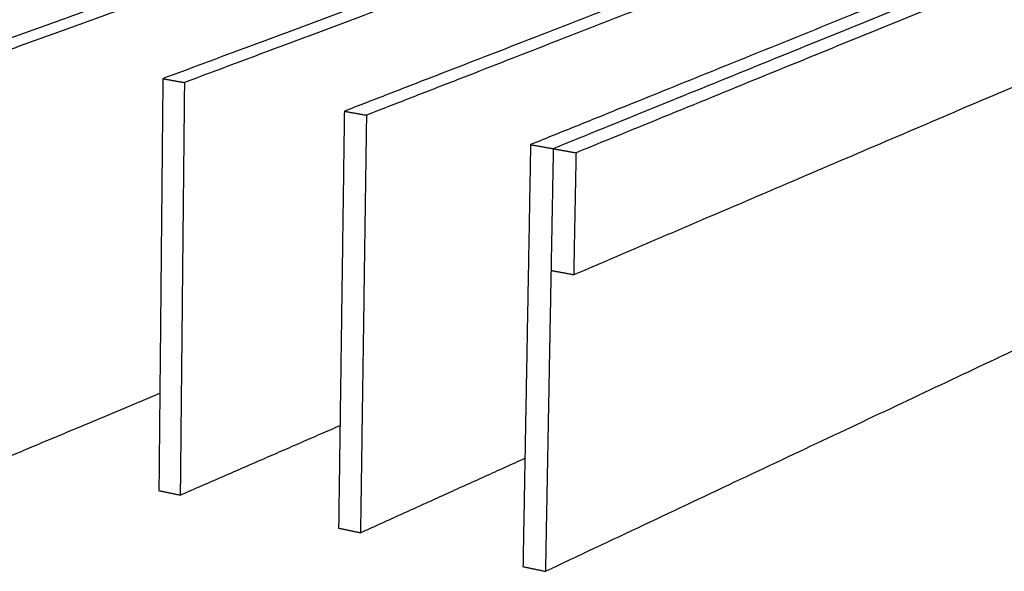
# Model space of a CAD drawing. Header units: millimetres. Extents: x 2538 to 24562, y 4449 to 23795.
# Tile 53 of 256: x 7287 to 7722, y 11449 to 11693. Entities that reach past the tile are written whole.
import ezdxf
from ezdxf import colors
from ezdxf.entities.mleader import LeaderData, LeaderLine
from ezdxf.math import Vec2, Vec3

# ---------------------------------------------------------------- set-up
doc = ezdxf.new("R2010")
doc.units = ezdxf.units.MM
doc.layers.add('HD021_Text', color=2, linetype='Continuous', lineweight=9)
doc.layers.add('Make2D$Visible$Curves', color=7, linetype='Continuous', true_color=0x000000)
doc.styles.add('Arial Narrow', font='ARIALN.TTF')

msp = doc.modelspace()

# ---------------------------------------------------------------- linework, layer by layer
at = {"layer": 'Make2D$Visible$Curves', "color": 7, "lineweight": -3}
for points, weights in [([(8374.91, 11982.07), (8024.73, 11839.85), (7522.75, 11635.96)], [627.298865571, 532.444479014, 437.590092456]), ([(8382.86, 11981.2), (8033.65, 11838.63), (7532.81, 11634.15)], [626.609726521, 531.755339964, 436.900953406]), ([(7531.78, 11580.24), (8031.66, 11793.84), (8380.5, 11942.9)], [438.119504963, 532.97389152, 627.828278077]), ([(7519.28, 11449.01), (8017.89, 11684.32), (8366.73, 11848.95)], [441.850762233, 536.70514879, 631.559535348]), ([(7550.05, 11780.68), (7417.52, 11733.2), (7271.77, 11680.98)], [500.933353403, 478.220530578, 455.507707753]), ([(7558.88, 11779.3), (7426.57, 11731.69), (7281.06, 11679.31)], [500.244214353, 477.531391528, 454.818568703]), ([(7624.36, 11769.09), (7493.79, 11720.47), (7350.03, 11666.94)], [495.190527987, 472.477705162, 449.764882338]), ([(7633.4, 11767.68), (7503.07, 11718.92), (7359.56, 11665.23)], [494.501388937, 471.788566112, 449.075743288]), ([(7700.42, 11757.22), (7571.94, 11707.43), (7430.32, 11652.54)], [489.447702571, 466.734879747, 444.022056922]), ([(7709.67, 11755.78), (7581.45, 11705.84), (7440.1, 11650.78)], [488.758563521, 466.045740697, 443.332917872]), ([(7778.28, 11745.07), (7652.04, 11694.06), (7512.71, 11637.76)], [483.704877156, 460.992054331, 438.279231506]), ([(7350.03, 11666.94), (7349.15, 11575.4), (7348.27, 11484.71)], [449.764882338, 451.895217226, 454.025552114]), ([(7350.03, 11666.94), (7354.79, 11666.09), (7359.56, 11665.23)], [449.764882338, 449.420312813, 449.075743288]), ([(7359.56, 11665.23), (7358.63, 11573.56), (7357.71, 11482.74)], [449.075743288, 451.206078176, 453.336413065]), ([(7430.32, 11652.54), (7429.04, 11559.89), (7427.78, 11468.11)], [444.022056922, 446.15239181, 448.282726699]), ([(7430.32, 11652.54), (7435.2, 11651.66), (7440.1, 11650.78)], [444.022056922, 443.677487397, 443.332917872]), ([(7440.1, 11650.78), (7438.77, 11558), (7437.46, 11466.09)], [443.332917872, 445.46325276, 447.593587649]), ([(7512.71, 11637.76), (7511.02, 11543.97), (7509.34, 11451.08)], [438.279231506, 440.409566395, 442.539901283]), ([(7512.71, 11637.76), (7517.73, 11636.86), (7522.75, 11635.96)], [438.279231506, 437.934661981, 437.590092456]), ([(7522.75, 11635.96), (7522.25, 11609), (7521.75, 11582.12)], [437.590092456, 438.199368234, 438.808644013]), ([(7522.75, 11635.96), (7527.77, 11635.06), (7532.81, 11634.15)], [437.590092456, 437.245522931, 436.900953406]), ([(7532.81, 11634.15), (7532.3, 11607.16), (7531.78, 11580.24)], [436.900953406, 437.510229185, 438.119504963]), ([(7521.75, 11582.12), (7520.51, 11515.34), (7519.28, 11449.01)], [438.808653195, 440.329707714, 441.850762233]), ([(7521.75, 11582.12), (7526.76, 11581.18), (7531.78, 11580.24)], [438.808644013, 438.464074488, 438.119504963]), ([(7279.96, 11498.98), (7314.71, 11513.53), (7348.69, 11527.76)], [459.07923848, 464.352537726, 469.625836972]), ([(7357.71, 11482.74), (7393.48, 11498.31), (7428.4, 11513.5)], [453.336413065, 458.839073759, 464.341734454]), ([(7437.46, 11466.09), (7474.29, 11482.77), (7510.21, 11499.03)], [447.593587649, 453.346406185, 459.099224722]), ([(7348.27, 11484.71), (7352.99, 11483.73), (7357.71, 11482.74)], [454.025552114, 453.68098259, 453.336413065]), ([(7427.78, 11468.11), (7432.61, 11467.1), (7437.46, 11466.09)], [448.282726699, 447.938157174, 447.593587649]), ([(7509.34, 11451.08), (7514.31, 11450.05), (7519.28, 11449.01)], [442.539901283, 442.195331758, 441.850762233])]:
    msp.add_rational_spline(points, weights, degree=2, dxfattribs=at)

# ---------------------------------------------------------------- leaders
at = {"layer": 'HD021_Text'}
ml = msp.add_multileader_mtext('Standard', dxfattribs=at)
ml.set_content('PLAFÓN STRATUS', color=5, style='Arial Narrow')
ml.set_leader_properties(color=5, linetype='ByLayer', lineweight=15)
ml.build(insert=Vec2(0, 0))
ml.multileader.update_dxf_attribs({"text_left_attachment_type": 6, "text_right_attachment_type": 6, "dogleg_length": 0.1, "arrow_head_size": 10, "scale": 5})
ctx = ml.context
ctx.base_point, ctx.scale, ctx.char_height, ctx.arrow_head_size, ctx.landing_gap_size, ctx.plane_origin = Vec3(7913.96, 11540.2), 5, 10, 10, 15, Vec3(7985.45, 11513.56)
ctx.left_attachment, ctx.right_attachment, ctx.text_align_type = 6, 6, 2
notes = []
notes.append((ctx, [(1, (1, 1, 0), (7904.66, 11540.2), (1, 0), 9.29, [(1, [(7789.5, 11607.37)], 0, [])])]))
ctx.mtext.insert, ctx.mtext.width, ctx.mtext.alignment, ctx.mtext.flow_direction = Vec3(8029.95, 11552.2), 287.8579, 3, 5
for ctx, leaders in notes:
    for number, flags, end, landing, length, lines in leaders:
        leader = LeaderData()
        leader.index, (leader.has_last_leader_line, leader.has_dogleg_vector, leader.attachment_direction) = number, flags
        leader.last_leader_point, leader.dogleg_vector, leader.dogleg_length = Vec3(end), Vec3(landing), length
        for number, points, colour, breaks in lines:
            line = LeaderLine()
            line.index, line.vertices, line.color, line.breaks = number, Vec3.list(points), colors.encode_raw_color(colour), breaks
            leader.lines.append(line)
        ctx.leaders.append(leader)

doc.saveas('drawing.dxf')
